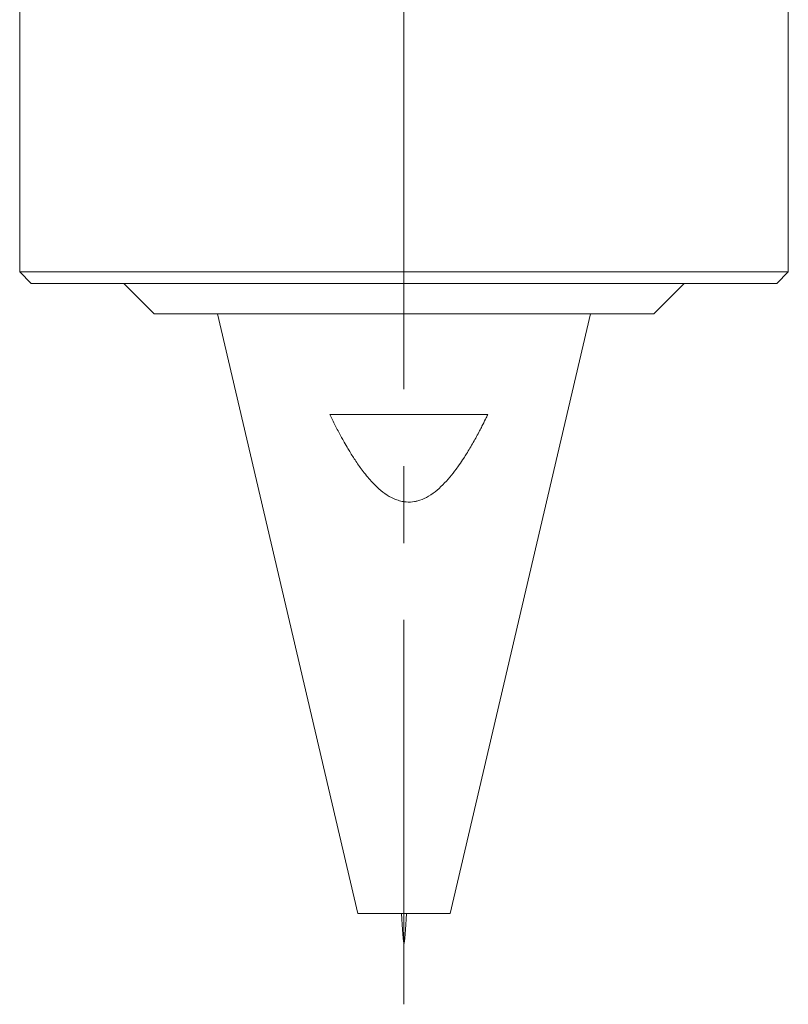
# Model space of a CAD drawing. Header units: inches. Extents: x 1.1 to 19.8, y 0.8 to 16.6.
# Tile 1 of 16: x 3.3 to 4.3, y 4.5 to 5.7. Entities that reach past the tile are written whole.
import ezdxf

# ---------------------------------------------------------------- set-up
doc = ezdxf.new("R2010")
doc.units = ezdxf.units.IN
doc.header["$MEASUREMENT"] = 0
doc.linetypes.add('CENTERX2', pattern=[0.8, 0.5, -0.1, 0.1, -0.1])
doc.layers.add('SLD-0', color=7, linetype='Continuous')

msp = doc.modelspace()

# ---------------------------------------------------------------- linework, layer by layer
at = {"color": 7, "linetype": 'Continuous', "lineweight": 15}
for p, q in [((3.2592, 5.9774), (3.2592, 5.4186)), ((4.2592, 5.4186), (4.2592, 5.9774)), ((3.2592, 5.4186), (3.2742, 5.4036)), ((3.2592, 5.4186), (4.2592, 5.4186)), ((4.2442, 5.4036), (4.2592, 5.4186)), ((4.2442, 5.4036), (3.2742, 5.4036)), ((3.3949, 5.4036), (3.4342, 5.3642)), ((4.0842, 5.3642), (4.1236, 5.4036)), ((4.0842, 5.3642), (3.4342, 5.3642)), ((3.5167, 5.3642), (3.699, 4.5842)), ((3.8195, 4.5842), (4.0017, 5.3642)), ((3.6627, 5.2332), (3.8682, 5.2332)), ((3.699, 4.5842), (3.8195, 4.5842))]:
    msp.add_line(p, q, dxfattribs=at)
msp.add_open_spline([(3.8682, 5.2332), (3.8673, 5.2312), (3.8648, 5.226), (3.8612, 5.2189), (3.856, 5.2088), (3.8494, 5.1968), (3.8425, 5.1849), (3.8363, 5.1753), (3.8319, 5.1686), (3.8259, 5.1603), (3.819, 5.1514), (3.8099, 5.1415), (3.7999, 5.1324), (3.789, 5.1251), (3.7797, 5.1213), (3.7708, 5.1193), (3.7639, 5.119), (3.7561, 5.1201), (3.7497, 5.1219), (3.7411, 5.1257), (3.7315, 5.132), (3.7237, 5.139), (3.7172, 5.1456), (3.7119, 5.1516), (3.7046, 5.1608), (3.6967, 5.1719), (3.69, 5.1825), (3.6847, 5.1914), (3.6808, 5.1981), (3.6769, 5.2052), (3.6721, 5.2142), (3.6673, 5.2236), (3.6638, 5.2308), (3.6627, 5.2332)], degree=3, knots=[0, 0, 0, 0, 0.021329, 0.053326, 0.074656, 0.128123, 0.181694, 0.203152, 0.235443, 0.257025, 0.298924, 0.340984, 0.383008, 0.425662, 0.463333, 0.476166, 0.510872, 0.527079, 0.54994, 0.57328, 0.614646, 0.656801, 0.671728, 0.701597, 0.731459, 0.782254, 0.828444, 0.848964, 0.879834, 0.900457, 0.925333, 0.975105, 1, 1, 1, 1], dxfattribs=at)
msp.add_open_spline([(3.7561, 4.5842), (3.7572, 4.5645), (3.7592, 4.5251), (3.7613, 4.5645), (3.7623, 4.5842)], degree=3, dxfattribs=at)
at = {"layer": 'SLD-0', "color": 7, "linetype": 'CENTERX2', "lineweight": 0}
msp.add_line((3.7592, 4.4659), (3.7592, 13.2919), dxfattribs=at)

doc.saveas('drawing.dxf')
